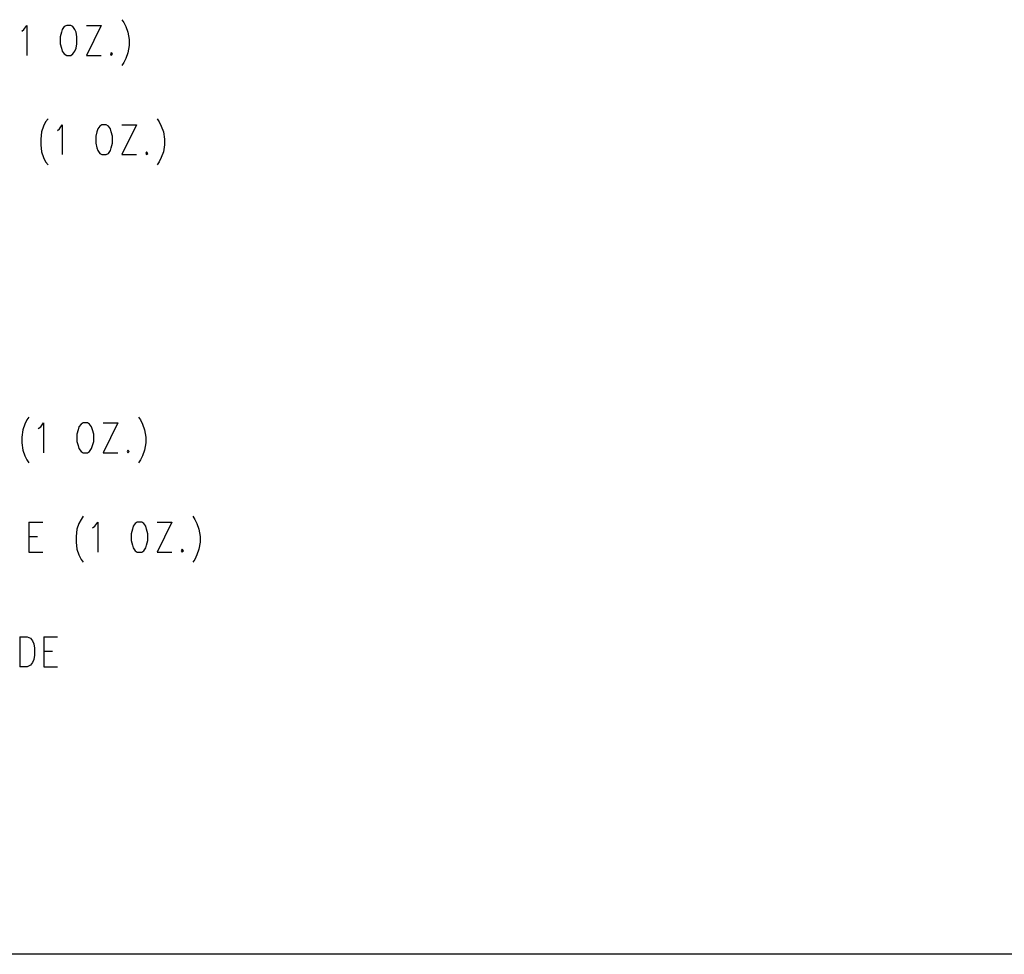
# Model space of a CAD drawing. Extents: x 11.9 to 28.1, y 10.8 to 21.2.
# Tile 10 of 29: x 20.9 to 23.4, y 10.8 to 13.1. Entities that reach past the tile are written whole.
import ezdxf

# ---------------------------------------------------------------- set-up
doc = ezdxf.new("R2010")
doc.units = 0
doc.header["$MEASUREMENT"] = 0
doc.layers.add('LAYNR1', color=2, linetype='Continuous')

msp = doc.modelspace()

# ---------------------------------------------------------------- linework, layer by layer
at = {"layer": 'LAYNR1', "color": 7}
for points in [[(20.947, 13.064), (20.952, 13.068), (20.959, 13.078)], [(20.959, 13.078), (20.959, 13.004)], [(21.057, 13.078), (21.051, 13.075), (21.046, 13.068), (21.044, 13.061)], [(21.072, 13.075), (21.067, 13.078), (21.057, 13.078)], [(21.08, 13.061), (21.077, 13.068), (21.072, 13.075)], [(21.141, 13.078), (21.105, 13.004)], [(21.105, 13.078), (21.141, 13.078)], [(21.192, 13.092), (21.197, 13.085), (21.202, 13.075), (21.207, 13.061)], [(21.044, 13.061), (21.041, 13.05), (21.041, 13.033), (21.044, 13.022), (21.046, 13.015), (21.051, 13.008), (21.057, 13.004)], [(21.072, 13.008), (21.077, 13.015), (21.08, 13.022), (21.082, 13.033), (21.082, 13.05), (21.08, 13.061)], [(21.207, 13.061), (21.21, 13.043), (21.21, 13.029), (21.207, 13.011), (21.202, 12.997), (21.197, 12.987), (21.192, 12.98)], [(21.057, 13.004), (21.067, 13.004)], [(21.067, 13.004), (21.072, 13.008)], [(21.105, 13.004), (21.141, 13.004)], [(21.166, 13.011), (21.164, 13.008), (21.166, 13.004)], [(21.166, 13.004), (21.169, 13.008), (21.166, 13.011)], [(21.011, 12.849), (21.005, 12.841), (21, 12.831), (20.995, 12.817)], [(21.034, 12.82), (21.039, 12.824), (21.046, 12.834), (21.046, 12.761)], [(21.143, 12.834), (21.138, 12.831), (21.133, 12.824), (21.131, 12.817)], [(21.166, 12.817), (21.164, 12.824), (21.159, 12.831), (21.154, 12.834), (21.143, 12.834)], [(21.228, 12.834), (21.192, 12.761)], [(21.192, 12.834), (21.228, 12.834)], [(21.279, 12.849), (21.284, 12.841), (21.289, 12.831), (21.294, 12.817)], [(20.995, 12.817), (20.993, 12.799), (20.993, 12.785), (20.995, 12.768), (21, 12.754), (21.005, 12.743), (21.011, 12.736)], [(21.131, 12.817), (21.128, 12.806)], [(21.128, 12.806), (21.128, 12.789)], [(21.154, 12.761), (21.159, 12.764), (21.164, 12.771), (21.166, 12.778), (21.169, 12.789), (21.169, 12.806), (21.166, 12.817)], [(21.294, 12.817), (21.297, 12.799)], [(21.128, 12.789), (21.131, 12.778), (21.133, 12.771), (21.138, 12.764), (21.143, 12.761)], [(21.297, 12.785), (21.294, 12.768), (21.289, 12.754), (21.284, 12.743), (21.279, 12.736)], [(21.297, 12.799), (21.297, 12.785)], [(21.143, 12.761), (21.154, 12.761)], [(21.192, 12.761), (21.228, 12.761)], [(21.253, 12.768), (21.251, 12.764), (21.253, 12.761)], [(21.253, 12.761), (21.256, 12.764), (21.253, 12.768)], [(20.959, 12.11), (20.954, 12.1), (20.949, 12.086)], [(20.964, 12.117), (20.959, 12.11)], [(20.987, 12.089), (20.993, 12.093), (21, 12.103), (21, 12.029)], [(21.097, 12.103), (21.092, 12.1), (21.087, 12.093), (21.085, 12.086)], [(21.12, 12.086), (21.118, 12.093), (21.113, 12.1), (21.108, 12.103), (21.097, 12.103)], [(21.182, 12.103), (21.146, 12.029)], [(21.146, 12.103), (21.182, 12.103)], [(21.233, 12.117), (21.238, 12.11), (21.243, 12.1), (21.248, 12.086)], [(20.949, 12.086), (20.947, 12.068), (20.947, 12.054), (20.949, 12.036), (20.954, 12.022), (20.959, 12.012)], [(21.085, 12.086), (21.082, 12.075), (21.082, 12.057), (21.085, 12.047), (21.087, 12.04), (21.092, 12.033), (21.097, 12.029)], [(21.108, 12.029), (21.113, 12.033), (21.118, 12.04), (21.12, 12.047), (21.123, 12.057), (21.123, 12.075), (21.12, 12.086)], [(21.248, 12.086), (21.251, 12.068), (21.251, 12.054), (21.248, 12.036), (21.243, 12.022), (21.238, 12.012), (21.233, 12.005)], [(21.207, 12.036), (21.205, 12.033), (21.207, 12.029)], [(21.207, 12.029), (21.21, 12.033), (21.207, 12.036)], [(20.959, 12.012), (20.964, 12.005)], [(21.097, 12.029), (21.108, 12.029)], [(21.146, 12.029), (21.182, 12.029)], [(21.097, 11.874), (21.092, 11.866), (21.087, 11.856), (21.082, 11.842)], [(21.366, 11.874), (21.371, 11.866), (21.376, 11.856), (21.381, 11.842)], [(20.964, 11.859), (20.964, 11.786)], [(20.964, 11.859), (20.998, 11.859)], [(21.082, 11.842), (21.08, 11.824), (21.08, 11.81), (21.082, 11.793), (21.087, 11.779), (21.092, 11.768), (21.097, 11.761)], [(21.12, 11.845), (21.126, 11.849), (21.133, 11.859), (21.133, 11.786)], [(21.218, 11.842), (21.215, 11.831), (21.215, 11.814), (21.218, 11.803), (21.22, 11.796), (21.225, 11.789), (21.23, 11.786)], [(21.23, 11.859), (21.225, 11.856), (21.22, 11.849), (21.218, 11.842)], [(21.241, 11.859), (21.23, 11.859)], [(21.253, 11.842), (21.251, 11.849), (21.246, 11.856), (21.241, 11.859)], [(21.241, 11.786), (21.246, 11.789), (21.251, 11.796), (21.253, 11.803), (21.256, 11.814), (21.256, 11.831), (21.253, 11.842)], [(21.315, 11.859), (21.279, 11.786)], [(21.279, 11.859), (21.315, 11.859)], [(21.381, 11.842), (21.384, 11.824), (21.384, 11.81), (21.381, 11.793), (21.376, 11.779), (21.371, 11.768), (21.366, 11.761)], [(20.964, 11.824), (20.985, 11.824)], [(21.34, 11.793), (21.338, 11.789), (21.34, 11.786)], [(21.34, 11.786), (21.343, 11.789), (21.34, 11.793)], [(20.964, 11.786), (20.998, 11.786)], [(21.23, 11.786), (21.241, 11.786)], [(21.279, 11.786), (21.315, 11.786)], [(20.942, 11.578), (20.942, 11.504)], [(20.942, 11.578), (20.96, 11.578), (20.968, 11.575), (20.973, 11.568), (20.976, 11.561)], [(21.001, 11.578), (21.001, 11.504)], [(21.001, 11.578), (21.034, 11.578)], [(20.976, 11.561), (20.978, 11.55)], [(20.978, 11.55), (20.978, 11.533)], [(20.978, 11.533), (20.976, 11.522), (20.973, 11.515), (20.968, 11.508), (20.96, 11.504)], [(21.001, 11.543), (21.022, 11.543)], [(20.96, 11.504), (20.942, 11.504)], [(21.001, 11.504), (21.034, 11.504)], [(28.093, 10.799), (11.892, 10.799)]]:
    msp.add_lwpolyline(points, dxfattribs=at)

doc.saveas('drawing.dxf')
